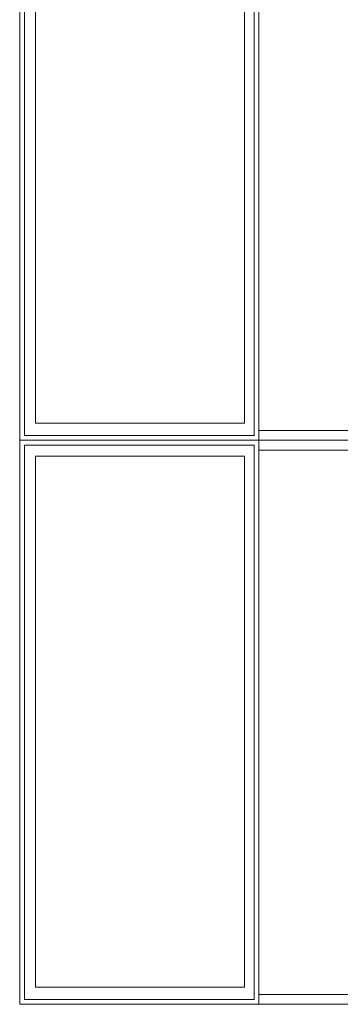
# Model space of a CAD drawing. Header units: millimetres. Extents: x -14761 to 157739, y -22400 to 107990.
# Tile 171 of 256: x 121296 to 121953, y 37571 to 39587. Entities that reach past the tile are written whole.
import ezdxf

# ---------------------------------------------------------------- set-up
doc = ezdxf.new("R2010")
doc.units = ezdxf.units.MM
doc.header["$MEASUREMENT"] = 0
doc.layers.add('Интерьер - конструкции мебели', color=7, linetype='Continuous')

msp = doc.modelspace()

# ---------------------------------------------------------------- linework, layer by layer
at = {"layer": 'Интерьер - конструкции мебели', "color": 7, "linetype": 'Continuous', "lineweight": 15}
for points in [[(121296, 39880.1), (121786.3, 39880.1), (121786.3, 38725.6), (121296, 38725.6)], [(121786.3, 39880.1), (122276.5, 39880.1), (122276.5, 38725.6), (121786.3, 38725.6)], [(121328.5, 39847.5), (121756.9, 39847.5), (121756.9, 38760.5), (121328.5, 38760.5)], [(121296, 38725.6), (121786.3, 38725.6), (121786.3, 37571.2), (121296, 37571.2)], [(121786.3, 38725.6), (122276.5, 38725.6), (122276.5, 37571.2), (121786.3, 37571.2)], [(121328.5, 38693), (121756.9, 38693), (121756.9, 37606), (121328.5, 37606)]]:
    msp.add_lwpolyline(points, close=True, dxfattribs=at)
at = {"layer": 'Интерьер - конструкции мебели', "color": 251, "linetype": 'Continuous', "lineweight": 15, "true_color": 0x575757, "flags": 128}
for points in [[(121296, 39870.1), (121296, 38725.6)], [(121306, 38735.6), (121306, 39870.1)], [(121776.3, 39870.1), (121776.3, 38735.6)], [(121786.3, 38725.6), (121786.3, 39870.1)], [(121776.3, 38735.6), (121306, 38735.6)], [(121296, 38725.6), (121296, 38715.6)], [(121296, 38725.6), (121786.3, 38725.6)], [(121296, 38715.6), (121296, 37581.2)], [(121776.3, 38725.6), (121306, 38725.6)], [(121306, 38715.6), (121776.3, 38715.6)], [(121306, 37581.2), (121306, 38715.6)], [(121776.3, 38715.6), (121776.3, 37581.2)], [(121786.3, 38725.6), (121786.3, 38715.6)], [(121786.3, 37571.2), (121786.3, 38715.6)], [(121296, 37571.2), (121296, 37581.2)], [(121296, 37571.2), (121776.3, 37571.2)], [(121776.3, 37581.2), (121306, 37581.2)], [(121786.3, 37571.2), (121776.3, 37571.2)]]:
    msp.add_lwpolyline(points, dxfattribs=at)
at = {"layer": 'Интерьер - конструкции мебели', "color": 7, "linetype": 'Continuous', "lineweight": 15, "flags": 128}
for points in [[(121786.3, 39860.1), (121786.3, 38745.6), (122286.3, 38745.6), (122286.3, 39860.1)], [(121786.3, 38705.6), (121786.3, 37591.2), (122286.3, 37591.2), (122286.3, 38705.6)]]:
    msp.add_lwpolyline(points, close=True, dxfattribs=at)

doc.saveas('drawing.dxf')
